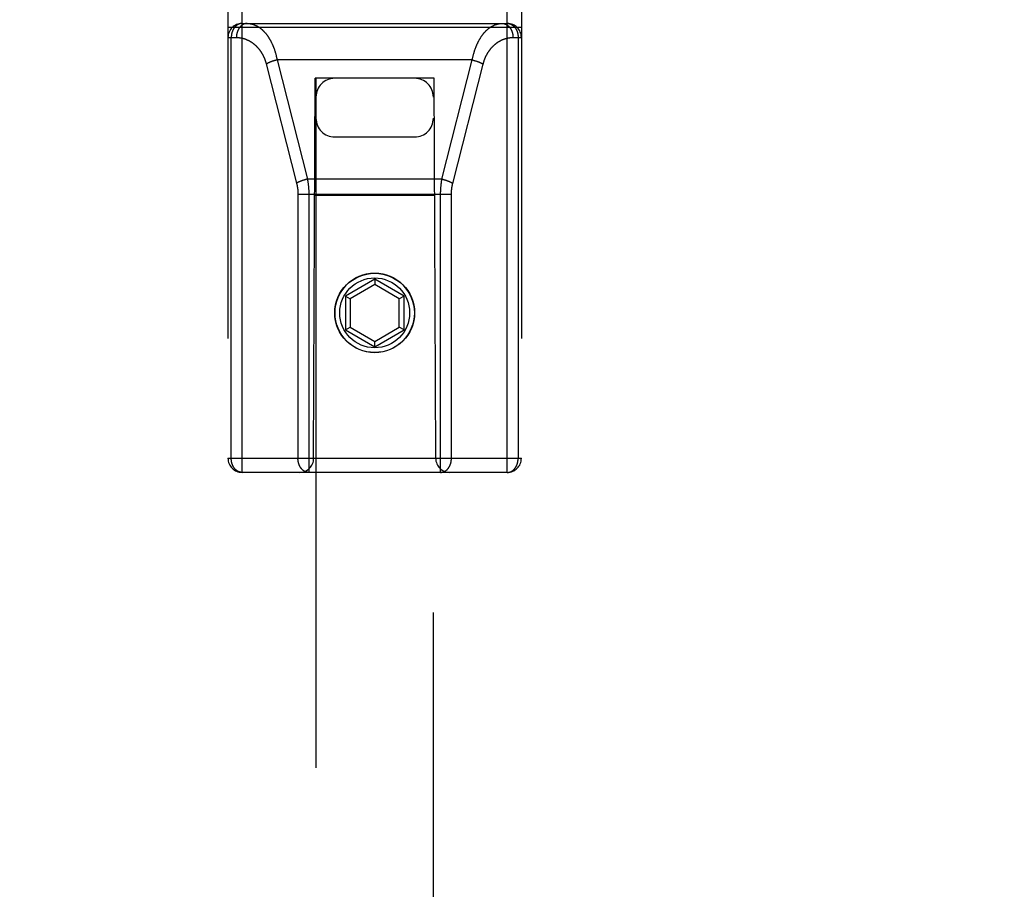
# Model space of a CAD drawing. Header units: inches. Extents: x 0 to 267, y 0 to 173.
# Tile 66 of 104: x 77.96 to 80.06, y 117.85 to 119.71. Entities that reach past the tile are written whole.
import ezdxf

# ---------------------------------------------------------------- set-up
doc = ezdxf.new("R2010")
doc.units = ezdxf.units.IN
doc.header["$LTSCALE"] = 14.696721
doc.header["$MEASUREMENT"] = 0
doc.linetypes.add('HIDDEN', pattern=[0.2, 0.1, -0.1])
doc.layers.get('0').update_dxf_attribs({"linetype": 'CONTINUOUS'})
for name, color, linetype in [('02___PRT_ALL_AXES', 7, 'CONTINUOUS'), ('DEFAULT_2', 8, 'HIDDEN'), ('DIMENSIONS', 7, 'CONTINUOUS')]:
    doc.layers.add(name, color=color, linetype=linetype)
doc.styles.get("Standard").update_dxf_attribs({"font": 'arial.ttf'})
doc.dimstyles.new('DIMSTYLE_1', dxfattribs={"dimtxt": 1.178881, "dimasz": 1.571842, "dimexe": 0.09, "dimexo": 0.07, "dimgap": 0.0375, "dimtad": 0, "dimtih": 1, "dimtoh": 1, "dimzin": 4, "dimdsep": 46, "dimtxsty": 'Standard', "dimblk": '_FILLED', "dimblk1": '_FILLED', "dimblk2": '_FILLED', "dimcen": 0.09, "dimazin": 1, "dimtfac": 1, "dimtofl": 0, "dimtmove": 0, "dimatfit": 3, "dimldrblk": '_FILLED', "dimfxl": 0, "dimtolj": 1, "dimtzin": 4, "dimarcsym": 0})

# ---------------------------------------------------------------- blocks, each defined once
blk = doc.blocks.new('_FILLED')
at = {"color": 0, "linetype": 'ByBlock'}
blk.add_solid([(0, 0), (-1, 0.2), (-1, -0.2)], dxfattribs=at)
blk = doc.blocks.new('*D16')
at = {"layer": 'DIMENSIONS', "color": 2, "linetype": 'Continuous'}
for p, q in [((56.7344, 120.6605), (56.7344, 123.8041)), ((56.7344, 119.5355), (56.7344, 116.0652)), ((56.7344, 116.0652), (55.6283, 116.0652))]:
    blk.add_line(p, q, dxfattribs=at)
at = {"layer": 'DIMENSIONS', "color": 2, "linetype": 'Continuous', "xscale": 1.5718418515, "yscale": 1.5718418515, "zscale": 1.5718418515}
for p, rotation in [((56.7344, 120.6605), 270), ((56.7344, 119.5355), 90)]:
    blk.add_blockref('_FILLED', p, dxfattribs=dict(at, rotation=rotation))
at = {"layer": 'DIMENSIONS', "color": 2, "linetype": 'Continuous', "insert": (55.0389, 116.6546), "char_height": 1.17888, "width": 3.203577, "attachment_point": 3, "line_spacing_factor": 0.9}
blk.add_mtext('1.13', dxfattribs=at)

msp = doc.modelspace()

# ---------------------------------------------------------------- linework, layer by layer
at = {"layer": '02___PRT_ALL_AXES', "color": 8, "linetype": 'HIDDEN'}
msp.add_line((78.4339, 119.7), (78.9989, 119.7), dxfattribs=at)
msp.add_circle((78.7164, 119.083), 0.085, dxfattribs=at)
at = {"layer": 'DEFAULT_2', "color": 8, "linetype": 'HIDDEN'}
for p, q in [((78.4339, 118.743), (78.4339, 120.528)), ((78.9989, 118.743), (78.9989, 120.528)), ((78.4039, 120.498), (78.4039, 118.773)), ((79.0289, 120.498), (79.0289, 118.773)), ((78.4039, 119.692), (79.0289, 119.692)), ((78.4339, 119.7), (78.9989, 119.7)), ((78.4039, 119.67), (78.4218, 119.67)), ((78.4109, 118.773), (78.4109, 119.67)), ((79.011, 119.67), (79.0289, 119.67)), ((79.022, 119.67), (79.022, 118.773)), ((78.5023, 119.6205), (78.5015, 119.6202)), ((78.5044, 119.6211), (78.5036, 119.6208)), ((78.5052, 119.6213), (78.5044, 119.6211)), ((78.506, 119.6215), (78.5052, 119.6213)), ((78.5069, 119.6217), (78.506, 119.6215)), ((78.5077, 119.6219), (78.5069, 119.6217)), ((78.5085, 119.6221), (78.5077, 119.6219)), ((78.5085, 119.6221), (78.5731, 119.3681)), ((78.9244, 119.6221), (78.5085, 119.6221)), ((78.8598, 119.3681), (78.9244, 119.6221)), ((78.9244, 119.6221), (78.9252, 119.6219)), ((78.9252, 119.6219), (78.926, 119.6217)), ((78.926, 119.6217), (78.9268, 119.6215)), ((78.9268, 119.6215), (78.9277, 119.6213)), ((78.9277, 119.6213), (78.9285, 119.6211)), ((78.9285, 119.6211), (78.9293, 119.6208)), ((78.9293, 119.6208), (78.9301, 119.6206)), ((78.9301, 119.6206), (78.931, 119.6204)), ((78.4853, 119.6141), (78.55, 119.3593)), ((78.4991, 119.6195), (78.4983, 119.6192)), ((78.4999, 119.6197), (78.4991, 119.6195)), ((78.5007, 119.62), (78.4999, 119.6197)), ((78.5015, 119.6202), (78.5007, 119.62)), ((78.8827, 119.3586), (78.9474, 119.6134)), ((78.9322, 119.62), (78.933, 119.6197)), ((78.933, 119.6197), (78.9337, 119.6195)), ((78.5864, 118.773), (78.5899, 119.583)), ((78.5914, 119.583), (78.5899, 119.583)), ((78.5914, 119.583), (78.5914, 87.5812)), ((78.8414, 119.583), (78.5914, 119.583)), ((78.8414, 87.5812), (78.8414, 119.583)), ((78.8429, 119.583), (78.8414, 119.583)), ((78.8464, 118.773), (78.8429, 119.583)), ((78.6314, 119.458), (78.8014, 119.458)), ((78.5637, 119.3655), (78.5629, 119.3652)), ((78.5645, 119.3657), (78.5637, 119.3655)), ((78.5653, 119.366), (78.5645, 119.3657)), ((78.5661, 119.3662), (78.5653, 119.366)), ((78.5669, 119.3665), (78.5661, 119.3662)), ((78.569, 119.3671), (78.5681, 119.3668)), ((78.5698, 119.3673), (78.569, 119.3671)), ((78.5706, 119.3675), (78.5698, 119.3673)), ((78.5714, 119.3677), (78.5706, 119.3675)), ((78.5723, 119.3679), (78.5714, 119.3677)), ((78.5731, 119.3681), (78.5723, 119.3679)), ((78.8598, 119.3681), (78.5731, 119.3681)), ((78.8598, 119.3681), (78.8606, 119.3679)), ((78.8606, 119.3679), (78.8614, 119.3677)), ((78.8614, 119.3677), (78.8623, 119.3675)), ((78.8623, 119.3675), (78.8631, 119.3673)), ((78.8631, 119.3673), (78.8639, 119.3671)), ((78.8639, 119.3671), (78.8647, 119.3668)), ((78.8647, 119.3668), (78.8656, 119.3666)), ((78.8656, 119.3666), (78.8664, 119.3664)), ((78.8664, 119.3664), (78.8672, 119.3661)), ((78.8672, 119.3661), (78.868, 119.3659)), ((78.868, 119.3659), (78.8688, 119.3656)), ((78.5529, 119.3367), (78.5529, 118.773)), ((78.5529, 119.336), (78.8799, 119.336)), ((78.576, 119.337), (78.576, 118.743)), ((78.844, 119.333), (78.5889, 119.333)), ((78.7164, 119.1548), (78.6539, 119.1187)), ((78.7164, 119.1433), (78.6639, 119.113)), ((78.7164, 119.1548), (78.7164, 119.1433)), ((78.7789, 119.1187), (78.7164, 119.1548)), ((78.7689, 119.113), (78.7164, 119.1433)), ((78.6539, 119.1187), (78.6539, 119.0466)), ((78.6539, 119.1187), (78.6639, 119.113)), ((78.7789, 119.1187), (78.7689, 119.113)), ((78.7789, 119.0466), (78.7789, 119.1187)), ((78.6639, 119.113), (78.6639, 119.0523)), ((78.7689, 119.0523), (78.7689, 119.113)), ((78.6539, 119.0466), (78.6639, 119.0523)), ((78.6539, 119.0466), (78.7164, 119.0105)), ((78.6639, 119.0523), (78.7164, 119.022)), ((78.7164, 119.022), (78.7689, 119.0523)), ((78.7164, 119.0105), (78.7789, 119.0466)), ((78.7789, 119.0466), (78.7689, 119.0523)), ((78.7164, 119.0105), (78.7164, 119.022)), ((78.4039, 118.773), (79.0289, 118.773)), ((78.9989, 118.743), (78.4339, 118.743))]:
    msp.add_line(p, q, dxfattribs=at)
for points in [[(78.4339, 119.7), (78.4336, 119.7), (78.4333, 119.7), (78.433, 119.6999), (78.4327, 119.6999), (78.4324, 119.6999), (78.432, 119.6999), (78.4317, 119.6998), (78.4314, 119.6998), (78.4311, 119.6997), (78.4307, 119.6997), (78.4304, 119.6996), (78.4301, 119.6995), (78.4298, 119.6995), (78.4295, 119.6994), (78.4292, 119.6993), (78.4288, 119.6992), (78.4285, 119.6991), (78.4282, 119.699), (78.4279, 119.6989), (78.4276, 119.6988), (78.4273, 119.6987), (78.427, 119.6986), (78.4267, 119.6984), (78.4263, 119.6983), (78.426, 119.6982), (78.4257, 119.698), (78.4254, 119.6979), (78.4251, 119.6977), (78.4248, 119.6975), (78.4245, 119.6974), (78.4242, 119.6972), (78.424, 119.697), (78.4237, 119.6968), (78.4234, 119.6966), (78.4231, 119.6964), (78.4228, 119.6962), (78.4225, 119.696), (78.4222, 119.6958), (78.422, 119.6956), (78.4217, 119.6954), (78.4214, 119.6952), (78.4211, 119.6949), (78.4209, 119.6947), (78.4206, 119.6944), (78.4203, 119.6942), (78.4201, 119.694), (78.4198, 119.6937), (78.4196, 119.6934), (78.4193, 119.6932), (78.4191, 119.6929), (78.4188, 119.6926), (78.4186, 119.6923), (78.4183, 119.6921), (78.4181, 119.6918), (78.4179, 119.6915), (78.4176, 119.6912), (78.4174, 119.6909), (78.4172, 119.6906), (78.417, 119.6903), (78.4168, 119.69), (78.4165, 119.6897), (78.4163, 119.6893), (78.4161, 119.689), (78.4159, 119.6887), (78.4157, 119.6884), (78.4155, 119.688), (78.4153, 119.6877), (78.4151, 119.6873), (78.4149, 119.687), (78.4148, 119.6866), (78.4146, 119.6863), (78.4144, 119.6859), (78.4142, 119.6856), (78.4141, 119.6852), (78.4139, 119.6849), (78.4138, 119.6845), (78.4136, 119.6841), (78.4135, 119.6837), (78.4133, 119.6834), (78.4132, 119.683), (78.413, 119.6826), (78.4129, 119.6822), (78.4128, 119.6818), (78.4126, 119.6815), (78.4125, 119.6811), (78.4124, 119.6807), (78.4123, 119.6803), (78.4122, 119.6799), (78.4121, 119.6795), (78.412, 119.6791), (78.4119, 119.6787), (78.4118, 119.6783), (78.4117, 119.6779), (78.4116, 119.6775), (78.4115, 119.6771), (78.4115, 119.6766), (78.4114, 119.6762), (78.4113, 119.6758), (78.4113, 119.6754), (78.4112, 119.675), (78.4111, 119.6746), (78.4111, 119.6742), (78.4111, 119.6737), (78.411, 119.6733), (78.411, 119.6729), (78.411, 119.6725), (78.4109, 119.6721), (78.4109, 119.6716), (78.4109, 119.6712), (78.4109, 119.6708), (78.4109, 119.6704), (78.4109, 119.67)], [(78.4449, 119.7), (78.4446, 119.7), (78.4442, 119.7), (78.4439, 119.6999), (78.4436, 119.6999), (78.4433, 119.6999), (78.4429, 119.6999), (78.4426, 119.6998), (78.4423, 119.6998), (78.4419, 119.6997), (78.4416, 119.6997), (78.4413, 119.6996), (78.441, 119.6995), (78.4406, 119.6994), (78.4403, 119.6994), (78.44, 119.6993), (78.4397, 119.6992), (78.4394, 119.6991), (78.439, 119.699), (78.4387, 119.6989), (78.4384, 119.6987), (78.4381, 119.6986), (78.4378, 119.6985), (78.4375, 119.6984), (78.4372, 119.6982), (78.4368, 119.6981), (78.4365, 119.6979), (78.4362, 119.6978), (78.4359, 119.6976), (78.4356, 119.6974), (78.4353, 119.6973), (78.435, 119.6971), (78.4347, 119.6969), (78.4344, 119.6967), (78.4341, 119.6965), (78.4338, 119.6963), (78.4336, 119.6961), (78.4333, 119.6959), (78.433, 119.6957), (78.4327, 119.6954), (78.4324, 119.6952), (78.4322, 119.695), (78.4319, 119.6947), (78.4316, 119.6945), (78.4313, 119.6942), (78.4311, 119.694), (78.4308, 119.6937), (78.4306, 119.6935), (78.4303, 119.6932), (78.43, 119.6929), (78.4298, 119.6926), (78.4296, 119.6924), (78.4293, 119.6921), (78.4291, 119.6918), (78.4288, 119.6915), (78.4286, 119.6912), (78.4284, 119.6909), (78.4281, 119.6906), (78.4279, 119.6902), (78.4277, 119.6899), (78.4275, 119.6896), (78.4273, 119.6893), (78.427, 119.689), (78.4268, 119.6886), (78.4266, 119.6883), (78.4264, 119.6879), (78.4262, 119.6876), (78.4261, 119.6872), (78.4259, 119.6869), (78.4257, 119.6865), (78.4255, 119.6862), (78.4253, 119.6858), (78.4252, 119.6855), (78.425, 119.6851), (78.4248, 119.6847), (78.4247, 119.6843), (78.4245, 119.684), (78.4244, 119.6836), (78.4242, 119.6832), (78.4241, 119.6828), (78.4239, 119.6824), (78.4238, 119.682), (78.4237, 119.6816), (78.4235, 119.6812), (78.4234, 119.6808), (78.4233, 119.6804), (78.4232, 119.68), (78.4231, 119.6796), (78.423, 119.6792), (78.4229, 119.6788), (78.4228, 119.6784), (78.4227, 119.678), (78.4226, 119.6776), (78.4225, 119.6772), (78.4224, 119.6768), (78.4224, 119.6763), (78.4223, 119.6759), (78.4222, 119.6755), (78.4222, 119.6751), (78.4221, 119.6747), (78.4221, 119.6742), (78.422, 119.6738), (78.422, 119.6734), (78.422, 119.673), (78.4219, 119.6725), (78.4219, 119.6721), (78.4219, 119.6717), (78.4219, 119.6712), (78.4218, 119.6708), (78.4218, 119.6704), (78.4218, 119.67)], [(78.4449, 119.7), (78.4456, 119.7), (78.4464, 119.6999), (78.4471, 119.6999), (78.4478, 119.6999), (78.4485, 119.6998), (78.4493, 119.6997), (78.45, 119.6996), (78.4507, 119.6995), (78.4514, 119.6994), (78.4521, 119.6993), (78.4529, 119.6992), (78.4536, 119.699), (78.4543, 119.6989), (78.455, 119.6987), (78.4557, 119.6985), (78.4564, 119.6983), (78.4571, 119.6981), (78.4578, 119.6979), (78.4586, 119.6976), (78.4593, 119.6974), (78.46, 119.6971), (78.4607, 119.6968), (78.4614, 119.6965), (78.462, 119.6963), (78.4627, 119.6959), (78.4634, 119.6956), (78.4641, 119.6953), (78.4648, 119.6949), (78.4655, 119.6946), (78.4661, 119.6942), (78.4668, 119.6938), (78.4675, 119.6934), (78.4682, 119.693), (78.4688, 119.6926), (78.4695, 119.6922), (78.4701, 119.6917), (78.4708, 119.6913), (78.4714, 119.6908), (78.4721, 119.6904), (78.4727, 119.6899), (78.4734, 119.6894), (78.474, 119.6889), (78.4746, 119.6884), (78.4752, 119.6879), (78.4759, 119.6873), (78.4765, 119.6868), (78.4771, 119.6862), (78.4777, 119.6857), (78.4783, 119.6851), (78.4789, 119.6845), (78.4795, 119.6839), (78.4801, 119.6833), (78.4806, 119.6827), (78.4812, 119.6821), (78.4818, 119.6815), (78.4824, 119.6809), (78.4829, 119.6802), (78.4835, 119.6796), (78.484, 119.6789), (78.4846, 119.6783), (78.4851, 119.6776), (78.4857, 119.6769), (78.4862, 119.6762), (78.4867, 119.6755), (78.4872, 119.6748), (78.4878, 119.6741), (78.4883, 119.6734), (78.4888, 119.6727), (78.4893, 119.6719), (78.4898, 119.6712), (78.4903, 119.6704), (78.4907, 119.6697), (78.4912, 119.6689), (78.4917, 119.6682), (78.4922, 119.6674), (78.4926, 119.6666), (78.4931, 119.6658), (78.4935, 119.665), (78.494, 119.6642), (78.4944, 119.6634), (78.4949, 119.6626), (78.4953, 119.6618), (78.4957, 119.661), (78.4961, 119.6602), (78.4965, 119.6593), (78.4969, 119.6585), (78.4973, 119.6577), (78.4977, 119.6568), (78.4981, 119.656), (78.4985, 119.6551), (78.4989, 119.6543), (78.4993, 119.6534), (78.4996, 119.6525), (78.5, 119.6517), (78.5003, 119.6508), (78.5007, 119.6499), (78.501, 119.649), (78.5014, 119.6481), (78.5017, 119.6473), (78.502, 119.6464), (78.5023, 119.6455), (78.5027, 119.6446), (78.503, 119.6437), (78.5033, 119.6428), (78.5036, 119.6419), (78.5039, 119.6409), (78.5041, 119.64), (78.5044, 119.6391), (78.5047, 119.6382), (78.505, 119.6373), (78.5052, 119.6363), (78.5055, 119.6354), (78.5057, 119.6345), (78.506, 119.6335), (78.5062, 119.6326), (78.5065, 119.6317), (78.5067, 119.6307), (78.5069, 119.6298), (78.5071, 119.6288), (78.5074, 119.6279), (78.5076, 119.6269), (78.5078, 119.626), (78.508, 119.625), (78.5082, 119.624), (78.5083, 119.6231), (78.5085, 119.6221)], [(78.9244, 119.6221), (78.9245, 119.6231), (78.9247, 119.6241), (78.9249, 119.625), (78.9251, 119.626), (78.9253, 119.627), (78.9255, 119.6279), (78.9258, 119.6289), (78.926, 119.6299), (78.9262, 119.6308), (78.9264, 119.6318), (78.9267, 119.6327), (78.9269, 119.6337), (78.9272, 119.6346), (78.9274, 119.6356), (78.9277, 119.6365), (78.928, 119.6375), (78.9283, 119.6384), (78.9285, 119.6394), (78.9288, 119.6403), (78.9291, 119.6412), (78.9294, 119.6421), (78.9297, 119.6431), (78.93, 119.644), (78.9303, 119.6449), (78.9307, 119.6458), (78.931, 119.6467), (78.9313, 119.6476), (78.9317, 119.6485), (78.932, 119.6494), (78.9324, 119.6503), (78.9327, 119.6512), (78.9331, 119.6521), (78.9335, 119.653), (78.9338, 119.6539), (78.9342, 119.6548), (78.9346, 119.6556), (78.935, 119.6565), (78.9354, 119.6573), (78.9358, 119.6582), (78.9362, 119.659), (78.9366, 119.6599), (78.937, 119.6607), (78.9375, 119.6616), (78.9379, 119.6624), (78.9383, 119.6632), (78.9388, 119.664), (78.9392, 119.6648), (78.9397, 119.6657), (78.9402, 119.6665), (78.9406, 119.6672), (78.9411, 119.668), (78.9416, 119.6688), (78.9421, 119.6696), (78.9426, 119.6704), (78.9431, 119.6711), (78.9436, 119.6719), (78.9441, 119.6726), (78.9446, 119.6734), (78.9451, 119.6741), (78.9456, 119.6748), (78.9462, 119.6755), (78.9467, 119.6762), (78.9472, 119.6769), (78.9478, 119.6776), (78.9483, 119.6783), (78.9489, 119.679), (78.9495, 119.6797), (78.95, 119.6803), (78.9506, 119.681), (78.9512, 119.6816), (78.9518, 119.6822), (78.9524, 119.6829), (78.9529, 119.6835), (78.9535, 119.6841), (78.9541, 119.6847), (78.9548, 119.6853), (78.9554, 119.6858), (78.956, 119.6864), (78.9566, 119.687), (78.9572, 119.6875), (78.9579, 119.6881), (78.9585, 119.6886), (78.9591, 119.6891), (78.9598, 119.6896), (78.9604, 119.6901), (78.9611, 119.6906), (78.9617, 119.6911), (78.9624, 119.6915), (78.9631, 119.692), (78.9637, 119.6924), (78.9644, 119.6928), (78.9651, 119.6932), (78.9658, 119.6936), (78.9664, 119.694), (78.9671, 119.6944), (78.9678, 119.6948), (78.9685, 119.6951), (78.9692, 119.6955), (78.9699, 119.6958), (78.9706, 119.6961), (78.9713, 119.6965), (78.972, 119.6967), (78.9727, 119.697), (78.9734, 119.6973), (78.9741, 119.6976), (78.9749, 119.6978), (78.9756, 119.698), (78.9763, 119.6983), (78.977, 119.6985), (78.9777, 119.6987), (78.9785, 119.6988), (78.9792, 119.699), (78.9799, 119.6992), (78.9806, 119.6993), (78.9814, 119.6994), (78.9821, 119.6995), (78.9828, 119.6996), (78.9836, 119.6997), (78.9843, 119.6998), (78.985, 119.6999), (78.9858, 119.6999), (78.9865, 119.6999), (78.9872, 119.7), (78.988, 119.7)], [(78.988, 119.7), (78.9883, 119.7), (78.9886, 119.7), (78.989, 119.6999), (78.9893, 119.6999), (78.9896, 119.6999), (78.9899, 119.6999), (78.9903, 119.6998), (78.9906, 119.6998), (78.9909, 119.6997), (78.9913, 119.6997), (78.9916, 119.6996), (78.9919, 119.6995), (78.9922, 119.6994), (78.9926, 119.6994), (78.9929, 119.6993), (78.9932, 119.6992), (78.9935, 119.6991), (78.9938, 119.699), (78.9942, 119.6989), (78.9945, 119.6987), (78.9948, 119.6986), (78.9951, 119.6985), (78.9954, 119.6984), (78.9957, 119.6982), (78.996, 119.6981), (78.9963, 119.6979), (78.9966, 119.6978), (78.997, 119.6976), (78.9973, 119.6974), (78.9976, 119.6973), (78.9979, 119.6971), (78.9982, 119.6969), (78.9984, 119.6967), (78.9987, 119.6965), (78.999, 119.6963), (78.9993, 119.6961), (78.9996, 119.6959), (78.9999, 119.6957), (79.0002, 119.6954), (79.0004, 119.6952), (79.0007, 119.695), (79.001, 119.6947), (79.0013, 119.6945), (79.0015, 119.6942), (79.0018, 119.694), (79.0021, 119.6937), (79.0023, 119.6935), (79.0026, 119.6932), (79.0028, 119.6929), (79.0031, 119.6926), (79.0033, 119.6924), (79.0036, 119.6921), (79.0038, 119.6918), (79.0041, 119.6915), (79.0043, 119.6912), (79.0045, 119.6909), (79.0047, 119.6906), (79.005, 119.6902), (79.0052, 119.6899), (79.0054, 119.6896), (79.0056, 119.6893), (79.0058, 119.689), (79.006, 119.6886), (79.0062, 119.6883), (79.0064, 119.6879), (79.0066, 119.6876), (79.0068, 119.6872), (79.007, 119.6869), (79.0072, 119.6865), (79.0074, 119.6862), (79.0076, 119.6858), (79.0077, 119.6855), (79.0079, 119.6851), (79.0081, 119.6847), (79.0082, 119.6843), (79.0084, 119.684), (79.0085, 119.6836), (79.0087, 119.6832), (79.0088, 119.6828), (79.009, 119.6824), (79.0091, 119.682), (79.0092, 119.6816), (79.0093, 119.6812), (79.0095, 119.6808), (79.0096, 119.6804), (79.0097, 119.68), (79.0098, 119.6796), (79.0099, 119.6792), (79.01, 119.6788), (79.0101, 119.6784), (79.0102, 119.678), (79.0103, 119.6776), (79.0104, 119.6772), (79.0104, 119.6768), (79.0105, 119.6763), (79.0106, 119.6759), (79.0106, 119.6755), (79.0107, 119.6751), (79.0108, 119.6747), (79.0108, 119.6742), (79.0109, 119.6738), (79.0109, 119.6734), (79.0109, 119.673), (79.011, 119.6725), (79.011, 119.6721), (79.011, 119.6717), (79.011, 119.6712), (79.011, 119.6708), (79.011, 119.6704), (79.011, 119.67)], [(78.9989, 119.7), (78.9992, 119.7), (78.9996, 119.7), (78.9999, 119.6999), (79.0002, 119.6999), (79.0005, 119.6999), (79.0008, 119.6999), (79.0012, 119.6998), (79.0015, 119.6998), (79.0018, 119.6997), (79.0021, 119.6997), (79.0025, 119.6996), (79.0028, 119.6995), (79.0031, 119.6995), (79.0034, 119.6994), (79.0037, 119.6993), (79.004, 119.6992), (79.0044, 119.6991), (79.0047, 119.699), (79.005, 119.6989), (79.0053, 119.6988), (79.0056, 119.6987), (79.0059, 119.6986), (79.0062, 119.6984), (79.0065, 119.6983), (79.0068, 119.6982), (79.0071, 119.698), (79.0074, 119.6979), (79.0077, 119.6977), (79.008, 119.6975), (79.0083, 119.6974), (79.0086, 119.6972), (79.0089, 119.697), (79.0092, 119.6968), (79.0095, 119.6966), (79.0098, 119.6964), (79.0101, 119.6962), (79.0104, 119.696), (79.0106, 119.6958), (79.0109, 119.6956), (79.0112, 119.6954), (79.0115, 119.6952), (79.0117, 119.6949), (79.012, 119.6947), (79.0123, 119.6944), (79.0125, 119.6942), (79.0128, 119.694), (79.0131, 119.6937), (79.0133, 119.6934), (79.0136, 119.6932), (79.0138, 119.6929), (79.0141, 119.6926), (79.0143, 119.6923), (79.0145, 119.6921), (79.0148, 119.6918), (79.015, 119.6915), (79.0152, 119.6912), (79.0155, 119.6909), (79.0157, 119.6906), (79.0159, 119.6903), (79.0161, 119.69), (79.0163, 119.6897), (79.0166, 119.6893), (79.0168, 119.689), (79.017, 119.6887), (79.0172, 119.6884), (79.0174, 119.688), (79.0176, 119.6877), (79.0177, 119.6873), (79.0179, 119.687), (79.0181, 119.6866), (79.0183, 119.6863), (79.0185, 119.6859), (79.0186, 119.6856), (79.0188, 119.6852), (79.019, 119.6849), (79.0191, 119.6845), (79.0193, 119.6841), (79.0194, 119.6837), (79.0196, 119.6834), (79.0197, 119.683), (79.0199, 119.6826), (79.02, 119.6822), (79.0201, 119.6818), (79.0202, 119.6815), (79.0204, 119.6811), (79.0205, 119.6807), (79.0206, 119.6803), (79.0207, 119.6799), (79.0208, 119.6795), (79.0209, 119.6791), (79.021, 119.6787), (79.0211, 119.6783), (79.0212, 119.6779), (79.0213, 119.6775), (79.0214, 119.6771), (79.0214, 119.6766), (79.0215, 119.6762), (79.0216, 119.6758), (79.0216, 119.6754), (79.0217, 119.675), (79.0217, 119.6746), (79.0218, 119.6742), (79.0218, 119.6737), (79.0219, 119.6733), (79.0219, 119.6729), (79.0219, 119.6725), (79.0219, 119.6721), (79.022, 119.6716), (79.022, 119.6712), (79.022, 119.6708), (79.022, 119.6704), (79.022, 119.67)], [(78.4218, 119.67), (78.4226, 119.67), (78.4233, 119.6699), (78.424, 119.6699), (78.4247, 119.6699), (78.4255, 119.6698), (78.4262, 119.6698), (78.4269, 119.6697), (78.4276, 119.6697), (78.4284, 119.6696), (78.4291, 119.6695), (78.4298, 119.6694), (78.4305, 119.6693), (78.4312, 119.6692), (78.4319, 119.669), (78.4327, 119.6689), (78.4334, 119.6688), (78.4341, 119.6686), (78.4348, 119.6684), (78.4355, 119.6683), (78.4362, 119.6681), (78.4369, 119.6679), (78.4376, 119.6677), (78.4383, 119.6675), (78.439, 119.6673), (78.4397, 119.667), (78.4404, 119.6668), (78.441, 119.6666), (78.4417, 119.6663), (78.4424, 119.666), (78.4431, 119.6658), (78.4438, 119.6655), (78.4444, 119.6652), (78.4451, 119.6649), (78.4458, 119.6646), (78.4464, 119.6643), (78.4471, 119.664), (78.4477, 119.6637), (78.4484, 119.6633), (78.449, 119.663), (78.4496, 119.6626), (78.4503, 119.6623), (78.4509, 119.6619), (78.4515, 119.6615), (78.4522, 119.6612), (78.4528, 119.6608), (78.4534, 119.6604), (78.454, 119.66), (78.4546, 119.6596), (78.4552, 119.6592), (78.4558, 119.6587), (78.4564, 119.6583), (78.457, 119.6579), (78.4576, 119.6574), (78.4582, 119.657), (78.4587, 119.6565), (78.4593, 119.6561), (78.4599, 119.6556), (78.4604, 119.6551), (78.461, 119.6547), (78.4615, 119.6542), (78.4621, 119.6537), (78.4626, 119.6532), (78.4631, 119.6527), (78.4637, 119.6522), (78.4642, 119.6517), (78.4647, 119.6512), (78.4652, 119.6506), (78.4657, 119.6501), (78.4662, 119.6496), (78.4667, 119.649), (78.4672, 119.6485), (78.4677, 119.6479), (78.4682, 119.6474), (78.4686, 119.6468), (78.4691, 119.6463), (78.4696, 119.6457), (78.47, 119.6451), (78.4705, 119.6446), (78.4709, 119.644), (78.4714, 119.6434), (78.4718, 119.6428), (78.4722, 119.6422), (78.4726, 119.6416), (78.4731, 119.641), (78.4735, 119.6404), (78.4739, 119.6398), (78.4743, 119.6392), (78.4747, 119.6386), (78.4751, 119.638), (78.4754, 119.6374), (78.4758, 119.6367), (78.4762, 119.6361), (78.4766, 119.6355), (78.4769, 119.6348), (78.4773, 119.6342), (78.4776, 119.6336), (78.478, 119.6329), (78.4783, 119.6323), (78.4786, 119.6316), (78.479, 119.631), (78.4793, 119.6303), (78.4796, 119.6297), (78.4799, 119.629), (78.4802, 119.6284), (78.4805, 119.6277), (78.4808, 119.627), (78.4811, 119.6264), (78.4814, 119.6257), (78.4816, 119.625), (78.4819, 119.6244), (78.4822, 119.6237), (78.4824, 119.623), (78.4827, 119.6223), (78.4829, 119.6216), (78.4832, 119.621), (78.4834, 119.6203), (78.4836, 119.6196), (78.4839, 119.6189), (78.4841, 119.6182), (78.4843, 119.6175), (78.4845, 119.6168), (78.4847, 119.6161), (78.4849, 119.6155), (78.4851, 119.6148), (78.4853, 119.6141)], [(78.9474, 119.6134), (78.9476, 119.6141), (78.9478, 119.6148), (78.948, 119.6155), (78.9482, 119.6162), (78.9484, 119.6169), (78.9486, 119.6176), (78.9488, 119.6183), (78.949, 119.619), (78.9493, 119.6197), (78.9495, 119.6204), (78.9498, 119.6211), (78.95, 119.6218), (78.9503, 119.6225), (78.9505, 119.6231), (78.9508, 119.6238), (78.951, 119.6245), (78.9513, 119.6252), (78.9516, 119.6259), (78.9519, 119.6266), (78.9522, 119.6272), (78.9525, 119.6279), (78.9528, 119.6286), (78.9531, 119.6293), (78.9534, 119.6299), (78.9537, 119.6306), (78.9541, 119.6313), (78.9544, 119.6319), (78.9547, 119.6326), (78.9551, 119.6332), (78.9554, 119.6339), (78.9558, 119.6345), (78.9562, 119.6352), (78.9565, 119.6358), (78.9569, 119.6364), (78.9573, 119.6371), (78.9577, 119.6377), (78.9581, 119.6383), (78.9585, 119.639), (78.9589, 119.6396), (78.9593, 119.6402), (78.9597, 119.6408), (78.9601, 119.6414), (78.9605, 119.642), (78.961, 119.6426), (78.9614, 119.6432), (78.9619, 119.6438), (78.9623, 119.6444), (78.9628, 119.645), (78.9632, 119.6456), (78.9637, 119.6462), (78.9642, 119.6467), (78.9647, 119.6473), (78.9651, 119.6479), (78.9656, 119.6484), (78.9661, 119.649), (78.9666, 119.6495), (78.9671, 119.6501), (78.9677, 119.6506), (78.9682, 119.6511), (78.9687, 119.6517), (78.9692, 119.6522), (78.9698, 119.6527), (78.9703, 119.6532), (78.9709, 119.6537), (78.9714, 119.6542), (78.972, 119.6547), (78.9725, 119.6552), (78.9731, 119.6557), (78.9737, 119.6561), (78.9742, 119.6566), (78.9748, 119.6571), (78.9754, 119.6575), (78.976, 119.658), (78.9766, 119.6584), (78.9772, 119.6589), (78.9778, 119.6593), (78.9784, 119.6597), (78.9791, 119.6601), (78.9797, 119.6605), (78.9803, 119.6609), (78.9809, 119.6613), (78.9816, 119.6617), (78.9822, 119.6621), (78.9828, 119.6624), (78.9835, 119.6628), (78.9842, 119.6631), (78.9848, 119.6635), (78.9855, 119.6638), (78.9861, 119.6641), (78.9868, 119.6645), (78.9875, 119.6648), (78.9881, 119.6651), (78.9888, 119.6654), (78.9895, 119.6657), (78.9902, 119.6659), (78.9909, 119.6662), (78.9916, 119.6665), (78.9923, 119.6667), (78.993, 119.667), (78.9937, 119.6672), (78.9944, 119.6674), (78.9951, 119.6676), (78.9958, 119.6678), (78.9965, 119.668), (78.9972, 119.6682), (78.9979, 119.6684), (78.9986, 119.6686), (78.9994, 119.6687), (79.0001, 119.6689), (79.0008, 119.669), (79.0015, 119.6691), (79.0023, 119.6693), (79.003, 119.6694), (79.0037, 119.6695), (79.0044, 119.6696), (79.0052, 119.6697), (79.0059, 119.6697), (79.0066, 119.6698), (79.0074, 119.6698), (79.0081, 119.6699), (79.0088, 119.6699), (79.0096, 119.6699), (79.0103, 119.67), (79.011, 119.67)], [(78.5036, 119.6208), (78.5031, 119.6207), (78.5023, 119.6205)], [(78.4983, 119.6192), (78.498, 119.6191), (78.4976, 119.6189), (78.4972, 119.6188), (78.4968, 119.6187), (78.4964, 119.6185), (78.496, 119.6184), (78.4957, 119.6182), (78.4953, 119.6181), (78.4949, 119.618), (78.4946, 119.6178), (78.4942, 119.6177), (78.4938, 119.6175), (78.4935, 119.6174), (78.4931, 119.6172), (78.4928, 119.6171), (78.4924, 119.6169), (78.4921, 119.6168), (78.4917, 119.6166), (78.4914, 119.6165), (78.4911, 119.6163), (78.4907, 119.6162), (78.4904, 119.616), (78.4901, 119.6159), (78.4898, 119.6157), (78.4895, 119.6156), (78.4891, 119.6154), (78.4888, 119.6152), (78.4885, 119.6151), (78.4882, 119.6149), (78.4879, 119.6148), (78.4876, 119.6146), (78.4873, 119.6145), (78.4871, 119.6143), (78.4868, 119.6141), (78.4865, 119.614), (78.4862, 119.6138), (78.486, 119.6137), (78.4857, 119.6135), (78.4855, 119.6134)], [(78.931, 119.6204), (78.9318, 119.6201), (78.9322, 119.62)], [(78.9337, 119.6195), (78.9345, 119.6192), (78.9349, 119.6191), (78.9353, 119.6189), (78.9357, 119.6188), (78.9361, 119.6187), (78.9365, 119.6185), (78.9368, 119.6184), (78.9372, 119.6182), (78.9376, 119.6181), (78.9379, 119.618), (78.9383, 119.6178), (78.9387, 119.6177), (78.939, 119.6175), (78.9394, 119.6174), (78.9397, 119.6172), (78.9401, 119.6171), (78.9404, 119.6169), (78.9408, 119.6168), (78.9411, 119.6166), (78.9415, 119.6165), (78.9418, 119.6163), (78.9421, 119.6162), (78.9425, 119.616), (78.9428, 119.6159), (78.9431, 119.6157), (78.9434, 119.6156), (78.9437, 119.6154), (78.944, 119.6152), (78.9444, 119.6151), (78.9447, 119.6149), (78.9449, 119.6148), (78.9452, 119.6146), (78.9455, 119.6145), (78.9458, 119.6143), (78.9461, 119.6141), (78.9464, 119.614), (78.9466, 119.6138), (78.9469, 119.6137), (78.9472, 119.6135), (78.9474, 119.6134)], [(78.5629, 119.3652), (78.5625, 119.3651), (78.5622, 119.3649), (78.5618, 119.3648), (78.5614, 119.3647), (78.561, 119.3645), (78.5606, 119.3644), (78.5603, 119.3642), (78.5599, 119.3641), (78.5595, 119.3639), (78.5591, 119.3638), (78.5588, 119.3637), (78.5584, 119.3635), (78.5581, 119.3634), (78.5577, 119.3632), (78.5574, 119.3631), (78.557, 119.3629), (78.5567, 119.3628), (78.5563, 119.3626), (78.556, 119.3625), (78.5556, 119.3623), (78.5553, 119.3622), (78.555, 119.362), (78.5547, 119.3619), (78.5543, 119.3617), (78.554, 119.3615), (78.5537, 119.3614), (78.5534, 119.3612), (78.5531, 119.3611), (78.5528, 119.3609), (78.5525, 119.3608), (78.5522, 119.3606), (78.5519, 119.3604), (78.5516, 119.3603), (78.5514, 119.3601), (78.5511, 119.36), (78.5508, 119.3598), (78.5506, 119.3597), (78.5503, 119.3595), (78.55, 119.3593)], [(78.55, 119.3593), (78.5502, 119.3587), (78.5504, 119.358), (78.5505, 119.3573), (78.5507, 119.3566), (78.5508, 119.3559), (78.551, 119.3553), (78.5511, 119.3546), (78.5512, 119.3539), (78.5514, 119.3532), (78.5515, 119.3526), (78.5516, 119.3519), (78.5517, 119.3512), (78.5518, 119.3505), (78.5519, 119.3498), (78.552, 119.3492), (78.5521, 119.3485), (78.5522, 119.3478), (78.5523, 119.3471), (78.5524, 119.3464), (78.5524, 119.3457), (78.5525, 119.3451), (78.5526, 119.3444), (78.5526, 119.3437), (78.5527, 119.343), (78.5527, 119.3423), (78.5528, 119.3416), (78.5528, 119.3409), (78.5528, 119.3402), (78.5529, 119.3395), (78.5529, 119.3388), (78.5529, 119.3381), (78.5529, 119.3374), (78.5529, 119.3367)], [(78.5681, 119.3668), (78.5677, 119.3667), (78.5669, 119.3665)], [(78.5731, 119.3681), (78.5733, 119.3672), (78.5734, 119.3662), (78.5736, 119.3653), (78.5738, 119.3644), (78.5739, 119.3634), (78.574, 119.3625), (78.5742, 119.3616), (78.5743, 119.3607), (78.5744, 119.3597), (78.5746, 119.3588), (78.5747, 119.3579), (78.5748, 119.3569), (78.5749, 119.356), (78.575, 119.355), (78.5751, 119.3541), (78.5752, 119.3532), (78.5753, 119.3522), (78.5754, 119.3513), (78.5754, 119.3503), (78.5755, 119.3494), (78.5756, 119.3485), (78.5756, 119.3475), (78.5757, 119.3466), (78.5758, 119.3456), (78.5758, 119.3447), (78.5758, 119.3437), (78.5759, 119.3428), (78.5759, 119.3419), (78.5759, 119.3409), (78.576, 119.3399), (78.576, 119.3389), (78.576, 119.3379), (78.576, 119.337)], [(78.8569, 118.743), (78.8569, 119.3369), (78.8569, 119.3379), (78.8569, 119.3388), (78.8569, 119.3398), (78.8569, 119.3407), (78.857, 119.3417), (78.857, 119.3426), (78.857, 119.3436), (78.8571, 119.3445), (78.8571, 119.3454), (78.8572, 119.3464), (78.8572, 119.3473), (78.8573, 119.3483), (78.8574, 119.3492), (78.8574, 119.3502), (78.8575, 119.3511), (78.8576, 119.352), (78.8577, 119.353), (78.8578, 119.3539), (78.8579, 119.3549), (78.858, 119.3558), (78.8581, 119.3567), (78.8582, 119.3577), (78.8583, 119.3586), (78.8584, 119.3595), (78.8585, 119.3605), (78.8587, 119.3614), (78.8588, 119.3623), (78.859, 119.3633), (78.8591, 119.3642), (78.8593, 119.3652), (78.8594, 119.3662), (78.8596, 119.3671), (78.8598, 119.3681)], [(78.8688, 119.3656), (78.8696, 119.3653), (78.87, 119.3652), (78.8703, 119.3651), (78.8707, 119.3649), (78.8711, 119.3648), (78.8715, 119.3647), (78.8719, 119.3645), (78.8722, 119.3644), (78.8726, 119.3642), (78.873, 119.3641), (78.8734, 119.3639), (78.8737, 119.3638), (78.8741, 119.3637), (78.8745, 119.3635), (78.8748, 119.3634), (78.8752, 119.3632), (78.8755, 119.3631), (78.8759, 119.3629), (78.8762, 119.3628), (78.8766, 119.3626), (78.8769, 119.3625), (78.8772, 119.3623), (78.8776, 119.3622), (78.8779, 119.362), (78.8782, 119.3619), (78.8785, 119.3617), (78.8788, 119.3615), (78.8792, 119.3614), (78.8795, 119.3612), (78.8798, 119.3611), (78.8801, 119.3609), (78.8804, 119.3608), (78.8807, 119.3606), (78.881, 119.3604), (78.8812, 119.3603), (78.8815, 119.3601), (78.8818, 119.36), (78.8821, 119.3598), (78.8823, 119.3597), (78.8826, 119.3595), (78.8828, 119.3593)], [(78.8799, 118.773), (78.8799, 119.3367), (78.8799, 119.3374), (78.88, 119.338), (78.88, 119.3387), (78.88, 119.3394), (78.88, 119.3401), (78.8801, 119.3408), (78.8801, 119.3415), (78.8801, 119.3422), (78.8802, 119.3429), (78.8802, 119.3435), (78.8803, 119.3442), (78.8804, 119.3449), (78.8804, 119.3456), (78.8805, 119.3463), (78.8806, 119.347), (78.8807, 119.3477), (78.8807, 119.3483), (78.8808, 119.349), (78.8809, 119.3497), (78.881, 119.3504), (78.8811, 119.3511), (78.8812, 119.3518), (78.8814, 119.3524), (78.8815, 119.3531), (78.8816, 119.3538), (78.8817, 119.3545), (78.8819, 119.3551), (78.882, 119.3558), (78.8822, 119.3565), (78.8823, 119.3572), (78.8825, 119.3579), (78.8827, 119.3586)], [(78.4339, 118.743), (78.4336, 118.743), (78.4333, 118.743), (78.433, 118.743), (78.4327, 118.743), (78.4324, 118.743), (78.432, 118.7431), (78.4317, 118.7431), (78.4314, 118.7431), (78.4311, 118.7432), (78.4307, 118.7433), (78.4304, 118.7433), (78.4301, 118.7434), (78.4298, 118.7435), (78.4295, 118.7435), (78.4292, 118.7436), (78.4288, 118.7437), (78.4285, 118.7438), (78.4282, 118.7439), (78.4279, 118.744), (78.4276, 118.7441), (78.4273, 118.7442), (78.427, 118.7444), (78.4267, 118.7445), (78.4263, 118.7446), (78.426, 118.7448), (78.4257, 118.7449), (78.4254, 118.7451), (78.4251, 118.7452), (78.4248, 118.7454), (78.4245, 118.7456), (78.4242, 118.7457), (78.424, 118.7459), (78.4237, 118.7461), (78.4234, 118.7463), (78.4231, 118.7465), (78.4228, 118.7467), (78.4225, 118.7469), (78.4222, 118.7471), (78.422, 118.7473), (78.4217, 118.7475), (78.4214, 118.7478), (78.4211, 118.748), (78.4209, 118.7482), (78.4206, 118.7485), (78.4203, 118.7487), (78.4201, 118.749), (78.4198, 118.7492), (78.4196, 118.7495), (78.4193, 118.7498), (78.4191, 118.75), (78.4188, 118.7503), (78.4186, 118.7506), (78.4183, 118.7509), (78.4181, 118.7511), (78.4179, 118.7514), (78.4176, 118.7517), (78.4174, 118.752), (78.4172, 118.7523), (78.417, 118.7526), (78.4168, 118.753), (78.4165, 118.7533), (78.4163, 118.7536), (78.4161, 118.7539), (78.4159, 118.7542), (78.4157, 118.7546), (78.4155, 118.7549), (78.4153, 118.7552), (78.4151, 118.7556), (78.4149, 118.7559), (78.4148, 118.7563), (78.4146, 118.7566), (78.4144, 118.757), (78.4142, 118.7573), (78.4141, 118.7577), (78.4139, 118.7581), (78.4138, 118.7584), (78.4136, 118.7588), (78.4135, 118.7592), (78.4133, 118.7596), (78.4132, 118.7599), (78.413, 118.7603), (78.4129, 118.7607), (78.4128, 118.7611), (78.4126, 118.7615), (78.4125, 118.7619), (78.4124, 118.7623), (78.4123, 118.7627), (78.4122, 118.763), (78.4121, 118.7634), (78.412, 118.7638), (78.4119, 118.7642), (78.4118, 118.7647), (78.4117, 118.7651), (78.4116, 118.7655), (78.4115, 118.7659), (78.4115, 118.7663), (78.4114, 118.7667), (78.4113, 118.7671), (78.4113, 118.7675), (78.4112, 118.7679), (78.4111, 118.7684), (78.4111, 118.7688), (78.4111, 118.7692), (78.411, 118.7696), (78.411, 118.77), (78.411, 118.7704), (78.4109, 118.7709), (78.4109, 118.7713), (78.4109, 118.7717), (78.4109, 118.7721), (78.4109, 118.7725), (78.4109, 118.773)], [(78.576, 118.743), (78.5757, 118.743), (78.5754, 118.743), (78.5751, 118.743), (78.5747, 118.743), (78.5744, 118.743), (78.5741, 118.7431), (78.5738, 118.7431), (78.5734, 118.7432), (78.5731, 118.7432), (78.5728, 118.7433), (78.5725, 118.7433), (78.5722, 118.7434), (78.5718, 118.7435), (78.5715, 118.7435), (78.5712, 118.7436), (78.5709, 118.7437), (78.5706, 118.7438), (78.5703, 118.7439), (78.57, 118.744), (78.5696, 118.7441), (78.5693, 118.7443), (78.569, 118.7444), (78.5687, 118.7445), (78.5684, 118.7446), (78.5681, 118.7448), (78.5678, 118.7449), (78.5675, 118.7451), (78.5672, 118.7452), (78.5669, 118.7454), (78.5666, 118.7456), (78.5663, 118.7457), (78.566, 118.7459), (78.5657, 118.7461), (78.5654, 118.7463), (78.5651, 118.7465), (78.5649, 118.7467), (78.5646, 118.7469), (78.5643, 118.7471), (78.564, 118.7473), (78.5637, 118.7476), (78.5635, 118.7478), (78.5632, 118.748), (78.5629, 118.7482), (78.5627, 118.7485), (78.5624, 118.7487), (78.5621, 118.749), (78.5619, 118.7492), (78.5616, 118.7495), (78.5614, 118.7498), (78.5611, 118.75), (78.5609, 118.7503), (78.5606, 118.7506), (78.5604, 118.7509), (78.5602, 118.7512), (78.5599, 118.7514), (78.5597, 118.7517), (78.5595, 118.752), (78.5593, 118.7523), (78.559, 118.7527), (78.5588, 118.753), (78.5586, 118.7533), (78.5584, 118.7536), (78.5582, 118.7539), (78.558, 118.7543), (78.5578, 118.7546), (78.5576, 118.7549), (78.5574, 118.7553), (78.5572, 118.7556), (78.557, 118.7559), (78.5568, 118.7563), (78.5567, 118.7566), (78.5565, 118.757), (78.5563, 118.7574), (78.5561, 118.7577), (78.556, 118.7581), (78.5558, 118.7584), (78.5557, 118.7588), (78.5555, 118.7592), (78.5554, 118.7596), (78.5552, 118.7599), (78.5551, 118.7603), (78.555, 118.7607), (78.5548, 118.7611), (78.5547, 118.7615), (78.5546, 118.7619), (78.5545, 118.7623), (78.5543, 118.7627), (78.5542, 118.7631), (78.5541, 118.7634), (78.554, 118.7638), (78.5539, 118.7643), (78.5538, 118.7647), (78.5538, 118.7651), (78.5537, 118.7655), (78.5536, 118.7659), (78.5535, 118.7663), (78.5535, 118.7667), (78.5534, 118.7671), (78.5533, 118.7675), (78.5533, 118.7679), (78.5532, 118.7684), (78.5532, 118.7688), (78.5531, 118.7692), (78.5531, 118.7696), (78.5531, 118.77), (78.553, 118.7704), (78.553, 118.7709), (78.553, 118.7713), (78.553, 118.7717), (78.553, 118.7721), (78.5529, 118.7725), (78.5529, 118.773)], [(78.8569, 118.743), (78.8572, 118.743), (78.8575, 118.743), (78.8578, 118.743), (78.8581, 118.743), (78.8585, 118.743), (78.8588, 118.7431), (78.8591, 118.7431), (78.8594, 118.7432), (78.8598, 118.7432), (78.8601, 118.7433), (78.8604, 118.7433), (78.8607, 118.7434), (78.861, 118.7435), (78.8614, 118.7435), (78.8617, 118.7436), (78.862, 118.7437), (78.8623, 118.7438), (78.8626, 118.7439), (78.8629, 118.744), (78.8632, 118.7441), (78.8635, 118.7443), (78.8639, 118.7444), (78.8642, 118.7445), (78.8645, 118.7446), (78.8648, 118.7448), (78.8651, 118.7449), (78.8654, 118.7451), (78.8657, 118.7452), (78.866, 118.7454), (78.8663, 118.7456), (78.8666, 118.7457), (78.8669, 118.7459), (78.8672, 118.7461), (78.8674, 118.7463), (78.8677, 118.7465), (78.868, 118.7467), (78.8683, 118.7469), (78.8686, 118.7471), (78.8689, 118.7473), (78.8691, 118.7476), (78.8694, 118.7478), (78.8697, 118.748), (78.8699, 118.7482), (78.8702, 118.7485), (78.8705, 118.7487), (78.8707, 118.749), (78.871, 118.7492), (78.8712, 118.7495), (78.8715, 118.7498), (78.8717, 118.75), (78.872, 118.7503), (78.8722, 118.7506), (78.8725, 118.7509), (78.8727, 118.7512), (78.8729, 118.7514), (78.8732, 118.7517), (78.8734, 118.752), (78.8736, 118.7523), (78.8738, 118.7527), (78.8741, 118.753), (78.8743, 118.7533), (78.8745, 118.7536), (78.8747, 118.7539), (78.8749, 118.7543), (78.8751, 118.7546), (78.8753, 118.7549), (78.8755, 118.7553), (78.8757, 118.7556), (78.8759, 118.7559), (78.876, 118.7563), (78.8762, 118.7566), (78.8764, 118.757), (78.8766, 118.7574), (78.8767, 118.7577), (78.8769, 118.7581), (78.8771, 118.7584), (78.8772, 118.7588), (78.8774, 118.7592), (78.8775, 118.7596), (78.8776, 118.7599), (78.8778, 118.7603), (78.8779, 118.7607), (78.8781, 118.7611), (78.8782, 118.7615), (78.8783, 118.7619), (78.8784, 118.7623), (78.8785, 118.7627), (78.8786, 118.7631), (78.8787, 118.7634), (78.8788, 118.7638), (78.8789, 118.7643), (78.879, 118.7647), (78.8791, 118.7651), (78.8792, 118.7655), (78.8793, 118.7659), (78.8794, 118.7663), (78.8794, 118.7667), (78.8795, 118.7671), (78.8796, 118.7675), (78.8796, 118.7679), (78.8797, 118.7684), (78.8797, 118.7688), (78.8798, 118.7692), (78.8798, 118.7696), (78.8798, 118.77), (78.8799, 118.7704), (78.8799, 118.7709), (78.8799, 118.7713), (78.8799, 118.7717), (78.8799, 118.7721), (78.8799, 118.7725), (78.8799, 118.773)], [(78.9989, 118.743), (78.9992, 118.743), (78.9996, 118.743), (78.9999, 118.743), (79.0002, 118.743), (79.0005, 118.743), (79.0008, 118.7431), (79.0012, 118.7431), (79.0015, 118.7431), (79.0018, 118.7432), (79.0021, 118.7433), (79.0025, 118.7433), (79.0028, 118.7434), (79.0031, 118.7435), (79.0034, 118.7435), (79.0037, 118.7436), (79.004, 118.7437), (79.0044, 118.7438), (79.0047, 118.7439), (79.005, 118.744), (79.0053, 118.7441), (79.0056, 118.7442), (79.0059, 118.7444), (79.0062, 118.7445), (79.0065, 118.7446), (79.0068, 118.7448), (79.0071, 118.7449), (79.0074, 118.7451), (79.0077, 118.7452), (79.008, 118.7454), (79.0083, 118.7456), (79.0086, 118.7457), (79.0089, 118.7459), (79.0092, 118.7461), (79.0095, 118.7463), (79.0098, 118.7465), (79.0101, 118.7467), (79.0104, 118.7469), (79.0106, 118.7471), (79.0109, 118.7473), (79.0112, 118.7475), (79.0115, 118.7478), (79.0117, 118.748), (79.012, 118.7482), (79.0123, 118.7485), (79.0125, 118.7487), (79.0128, 118.749), (79.0131, 118.7492), (79.0133, 118.7495), (79.0136, 118.7498), (79.0138, 118.75), (79.0141, 118.7503), (79.0143, 118.7506), (79.0145, 118.7509), (79.0148, 118.7511), (79.015, 118.7514), (79.0152, 118.7517), (79.0155, 118.752), (79.0157, 118.7523), (79.0159, 118.7526), (79.0161, 118.753), (79.0163, 118.7533), (79.0166, 118.7536), (79.0168, 118.7539), (79.017, 118.7542), (79.0172, 118.7546), (79.0174, 118.7549), (79.0176, 118.7552), (79.0177, 118.7556), (79.0179, 118.7559), (79.0181, 118.7563), (79.0183, 118.7566), (79.0185, 118.757), (79.0186, 118.7573), (79.0188, 118.7577), (79.019, 118.7581), (79.0191, 118.7584), (79.0193, 118.7588), (79.0194, 118.7592), (79.0196, 118.7596), (79.0197, 118.7599), (79.0199, 118.7603), (79.02, 118.7607), (79.0201, 118.7611), (79.0202, 118.7615), (79.0204, 118.7619), (79.0205, 118.7623), (79.0206, 118.7627), (79.0207, 118.763), (79.0208, 118.7634), (79.0209, 118.7638), (79.021, 118.7642), (79.0211, 118.7647), (79.0212, 118.7651), (79.0213, 118.7655), (79.0214, 118.7659), (79.0214, 118.7663), (79.0215, 118.7667), (79.0216, 118.7671), (79.0216, 118.7675), (79.0217, 118.7679), (79.0217, 118.7684), (79.0218, 118.7688), (79.0218, 118.7692), (79.0219, 118.7696), (79.0219, 118.77), (79.0219, 118.7704), (79.0219, 118.7709), (79.022, 118.7713), (79.022, 118.7717), (79.022, 118.7721), (79.022, 118.7725), (79.022, 118.773)]]:
    msp.add_lwpolyline(points, dxfattribs=at)
for radius in [0.0845, 0.0745]:
    msp.add_circle((78.7164, 119.083), radius, dxfattribs=at)
for centre, radius, start, end in [((78.4339, 119.67), 0.03, 90, 180), ((78.9989, 119.67), 0.03, 0, 90), ((78.6314, 119.543), 0.04, 90, 180), ((78.8014, 119.543), 0.04, 0, 90), ((78.6314, 119.498), 0.04, 180, 270), ((78.8014, 119.498), 0.04, 270, 360), ((78.4339, 118.773), 0.03, 180, 270), ((78.5564, 118.773), 0.03, 270, 360), ((78.8764, 118.773), 0.03, 180, 270), ((78.9989, 118.773), 0.03, 270, 360)]:
    msp.add_arc(centre, radius, start, end, dxfattribs=at)

# ---------------------------------------------------------------- dimensions: what is measured, and where the dimension line sits
at = {"layer": 'DIMENSIONS', "color": 2, "linetype": 'Continuous'}
dim = msp.add_linear_dim(base=(56.7343896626, 119.5354647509), p1=(81.4869389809, 120.6604647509), p2=(48.7164389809, 119.5354647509), angle=270, dimstyle='DIMSTYLE_1', dxfattribs=at)
dim.commit()
dim.dimension.update_dxf_attribs({"geometry": '*D16', "text_midpoint": (53.4881750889, 116.0585932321), "dimtype": 160})

doc.saveas('drawing.dxf')
